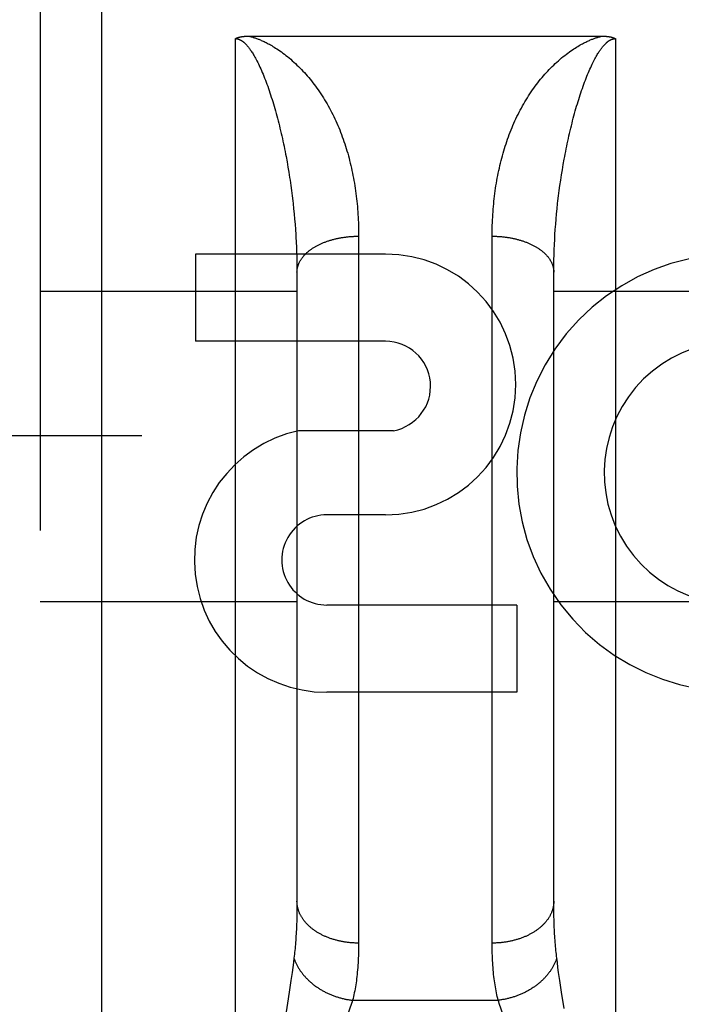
# Model space of a CAD drawing. Header units: inches. Extents: x 0 to 215, y 0 to 139.
# Tile 8 of 91: x 61.076 to 61.398, y 33.746 to 34.225. Entities that reach past the tile are written whole.
import ezdxf

# ---------------------------------------------------------------- set-up
doc = ezdxf.new("R2010")
doc.units = ezdxf.units.IN
doc.header["$LTSCALE"] = 11.835443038
doc.header["$MEASUREMENT"] = 0
doc.linetypes.add('HIDDEN', pattern=[0.2, 0.1, -0.1])
doc.layers.get('0').update_dxf_attribs({"linetype": 'CONTINUOUS'})
for name, color, linetype in [('02___PRT_ALL_AXES', 7, 'CONTINUOUS'), ('DEFAULT_2', 8, 'HIDDEN'), ('DIMENSIONS', 7, 'CONTINUOUS')]:
    doc.layers.add(name, color=color, linetype=linetype)
doc.styles.get("Standard").update_dxf_attribs({"font": 'arial.ttf'})
doc.dimstyles.new('DIMSTYLE_1', dxfattribs={"dimtxt": 0.9493670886, "dimasz": 1.2658227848, "dimexe": 0.09, "dimexo": 0.07, "dimgap": 0.0375, "dimtad": 0, "dimtih": 1, "dimtoh": 1, "dimzin": 4, "dimdsep": 46, "dimtxsty": 'Standard', "dimblk": '_FILLED', "dimblk1": '_FILLED', "dimblk2": '_FILLED', "dimcen": 0.09, "dimazin": 1, "dimtfac": 1, "dimtofl": 0, "dimtmove": 0, "dimatfit": 3, "dimldrblk": '_FILLED', "dimfxl": 1, "dimtolj": 1, "dimtzin": 4, "dimarcsym": 0})

# ---------------------------------------------------------------- blocks, each defined once
blk = doc.blocks.new('_FILLED')
at = {"color": 0, "linetype": 'ByBlock'}
blk.add_solid([(0, 0), (-1, 0.2), (-1, -0.2)], dxfattribs=at)
blk = doc.blocks.new('*D13')
at = {"layer": 'DIMENSIONS', "color": 2, "linetype": 'Continuous'}
for p, q in [((60.5856310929, 79.2461956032), (58.1560934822, 79.2461956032)), ((64.2106310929, 79.2461956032), (66.7422766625, 79.2461956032))]:
    blk.add_line(p, q, dxfattribs=at)
at = {"layer": 'DIMENSIONS', "color": 2, "linetype": 'Continuous', "xscale": 1.2658227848, "yscale": 1.2658227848, "zscale": 1.2658227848}
blk.add_blockref('_FILLED', (60.5856310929, 79.2461956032), dxfattribs=at)
at = {"layer": 'DIMENSIONS', "color": 2, "linetype": 'Continuous', "xscale": 1.2658227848, "yscale": 1.2658227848, "zscale": 1.2658227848, "rotation": 180}
blk.add_blockref('_FILLED', (64.2106310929, 79.2461956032), dxfattribs=at)
at = {"layer": 'DIMENSIONS', "color": 2, "linetype": 'Continuous', "insert": (57.6814099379, 79.7208791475), "char_height": 0.9493670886, "width": 2.5798785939, "attachment_point": 3, "line_spacing_factor": 0.9}
blk.add_mtext('3.63', dxfattribs=at)

msp = doc.modelspace()

# ---------------------------------------------------------------- linework, layer by layer
at = {"layer": '02___PRT_ALL_AXES', "color": 8, "linetype": 'HIDDEN'}
for p, q in [((61.2537004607, 34.1109962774), (61.1612760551, 34.1109962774)), ((61.1612760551, 34.1109962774), (61.1612760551, 34.06855826)), ((61.2537004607, 34.06855826), (61.1612760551, 34.06855826)), ((61.2576250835, 34.0250426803), (61.2113499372, 34.0250426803)), ((61.2537004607, 33.9840820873), (61.2251876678, 33.9840820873)), ((61.3175742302, 33.9402125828), (61.2251498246, 33.9402125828)), ((61.3175742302, 33.9402125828), (61.3175742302, 33.8977745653)), ((61.3175742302, 33.8977745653), (61.2251498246, 33.8977745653))]:
    msp.add_line(p, q, dxfattribs=at)
for centre, radius, start, end in [((61.2537004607, 34.04753918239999), 0.063457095, 270, 90), ((61.4240778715, 34.0045297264), 0.1065278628, 64.2636228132, 293.4027352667), ((61.2537004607, 34.0466234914), 0.0219347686, 280.3070025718, 90), ((61.4240778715, 34.0045297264), 0.0639146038, 54.8894786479, 293.4026089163), ((61.2250627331, 33.9621473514), 0.0643728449, 102.2994751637, 270.0775167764), ((61.2251498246, 33.9621473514), 0.0219347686, 89.9011497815, 270)]:
    msp.add_arc(centre, radius, start, end, dxfattribs=at)
at = {"layer": 'DEFAULT_2', "color": 8, "linetype": 'HIDDEN'}
for p, q in [((61.1156310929, 33.4049962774), (61.1156310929, 35.1899962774)), ((61.0856310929, 35.1599962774), (61.0856310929, 33.4350036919)), ((61.1870094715, 34.2169987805), (61.35903593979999, 34.2169996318)), ((61.1806310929, 33.4049962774), (61.1806310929, 34.2157896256)), ((61.3656310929, 34.2157896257), (61.3656310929, 33.4049962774)), ((61.2053273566, 34.1583598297), (61.2057942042, 34.1558246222)), ((61.2057942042, 34.1558246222), (61.206238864, 34.153286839)), ((61.206238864, 34.153286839), (61.2066614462, 34.1507477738)), ((61.3393976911, 34.1494781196), (61.33980927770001, 34.1520173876)), ((61.33980927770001, 34.1520173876), (61.3402428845, 34.1545559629)), ((61.2072541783, 34.1469392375), (61.2076220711, 34.1444017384)), ((61.3386401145, 34.1444017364), (61.3390080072, 34.1469392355)), ((61.3390080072, 34.1469392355), (61.3393976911, 34.1494781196)), ((61.2076220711, 34.1444017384), (61.2079682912, 34.1418664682)), ((61.2079682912, 34.1418664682), (61.2082929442, 34.1393342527)), ((61.3379692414, 34.1393342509), (61.3382938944, 34.1418664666)), ((61.3382938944, 34.1418664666), (61.3386401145, 34.1444017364)), ((61.2087397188, 34.1355431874), (61.2090109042, 34.133021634)), ((61.337666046, 34.1368057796), (61.3379692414, 34.1393342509)), ((61.2090109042, 34.133021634), (61.2092608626, 34.1305054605)), ((61.3370013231, 34.1305054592), (61.3372512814, 34.13302163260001)), ((61.2092608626, 34.1305054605), (61.2094896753, 34.1279952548)), ((61.2094896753, 34.1279952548), (61.2096974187, 34.1254915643)), ((61.336564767, 34.1254915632), (61.3367725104, 34.1279952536)), ((61.3367725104, 34.1279952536), (61.3370013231, 34.1305054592)), ((61.2096974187, 34.1254915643), (61.20988416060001, 34.1229949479)), ((61.3362122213, 34.1205059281), (61.3363780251, 34.1229949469)), ((61.3363780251, 34.1229949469), (61.336564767, 34.1254915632)), ((61.2101250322, 34.1192644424), (61.21025953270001, 34.116787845)), ((61.21025953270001, 34.116787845), (61.2103732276, 34.114320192)), ((61.2406259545, 34.1209751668), (61.2406310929, 33.7757587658)), ((61.3056354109, 33.7744935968), (61.3056310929, 34.1196472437)), ((61.3359432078, 34.1155528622), (61.3360672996, 34.118025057)), ((61.3360672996, 34.118025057), (61.3362122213, 34.1205059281)), ((61.2103732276, 34.114320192), (61.2104661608, 34.1118620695)), ((61.2104661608, 34.1118620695), (61.2105383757, 34.1094140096)), ((61.3357573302, 34.1106367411), (61.3358398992, 34.1130899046)), ((61.3358398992, 34.1130899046), (61.3359432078, 34.1155528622)), ((61.2105383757, 34.1094140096), (61.2105899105, 34.1069766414)), ((61.2105899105, 34.1069766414), (61.21062080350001, 34.1045505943)), ((61.335654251, 34.1057621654), (61.33569546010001, 34.1081939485)), ((61.33569546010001, 34.1081939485), (61.3357573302, 34.1106367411)), ((61.21062080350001, 34.1045505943), (61.2106310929, 34.1021364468)), ((61.2106310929, 34.1021364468), (61.2106289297, 33.794919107)), ((61.3356310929, 33.7961388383), (61.33563366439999, 34.1033419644)), ((61.33563366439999, 34.1033419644), (61.335654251, 34.1057621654)), ((61.0856310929, 34.0929962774), (61.2106310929, 34.0929962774)), ((61.3356310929, 34.0929962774), (61.4606310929, 34.0929962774)), ((63.5021310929, 34.0224922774), (36.8981310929, 34.0224922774)), ((61.0856310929, 33.9419962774), (61.2106310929, 33.9419962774)), ((61.3356310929, 33.9419962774), (61.4606310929, 33.9419962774)), ((61.3356397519, 33.7937118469), (61.3356310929, 33.7961388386)), ((61.21061159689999, 33.7925170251), (61.2105768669, 33.79016435)), ((61.2106289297, 33.794919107), (61.21061159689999, 33.7925170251)), ((61.33566577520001, 33.7913345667), (61.3356397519, 33.7937118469)), ((61.3357092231, 33.7890064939), (61.33566577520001, 33.7913345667)), ((61.335770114, 33.7867281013), (61.3357092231, 33.7890064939)), ((61.3358484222, 33.7844998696), (61.335770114, 33.7867281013)), ((61.2091757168, 33.7684978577), (61.2088974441, 33.7662846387)), ((61.3373647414, 33.7662846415), (61.3370864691, 33.7684978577)), ((61.20859063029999, 33.7639578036), (61.20825411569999, 33.7615066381)), ((61.2088974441, 33.7662846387), (61.20859063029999, 33.7639578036)), ((61.3376715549, 33.7639578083), (61.3373647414, 33.7662846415)), ((61.3380080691, 33.7615066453), (61.3376715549, 33.7639578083)), ((61.2076928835, 33.7575817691), (61.2068419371, 33.75185985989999)), ((61.20825411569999, 33.7615066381), (61.2076928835, 33.7575817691)), ((61.33856930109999, 33.7575817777), (61.3380080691, 33.7615066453)), ((61.33942024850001, 33.7518598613), (61.33856930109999, 33.7575817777)), ((61.2068419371, 33.75185985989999), (61.2049146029, 33.739074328)), ((61.23772034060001, 33.7479380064), (61.3085418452, 33.7479380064)), ((61.340610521, 33.7440050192), (61.33942024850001, 33.7518598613))]:
    msp.add_line(p, q, dxfattribs=at)
for points in [[(61.1806310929, 34.2157896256), (61.18071612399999, 34.2158348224), (61.1808033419, 34.2158793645), (61.180892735, 34.2159232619), (61.1809843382, 34.2159664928), (61.1810781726, 34.2160090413), (61.1811742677, 34.2160508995), (61.1812726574, 34.2160920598), (61.1813733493, 34.2161325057), (61.1814763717, 34.2161722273), (61.181581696, 34.2162111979), (61.1816893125, 34.2162493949), (61.1817991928, 34.2162867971), (61.1819112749, 34.2163233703), (61.18202565, 34.2163591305), (61.1821423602, 34.2163940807), (61.18226149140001, 34.2164282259), (61.18238311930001, 34.2164615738), (61.18250731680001, 34.2164941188), (61.1826341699, 34.2165258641), (61.182763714, 34.216556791), (61.18289599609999, 34.2165868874), (61.1830310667, 34.216616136), (61.183168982, 34.2166445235), (61.1833097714, 34.2166720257), (61.1834534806, 34.2166986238), (61.1836001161, 34.2167242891), (61.18374967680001, 34.2167489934), (61.1839022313, 34.2167727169), (61.1840578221, 34.2167954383), (61.1842165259, 34.2168171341), (61.18437842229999, 34.2168377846), (61.18454354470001, 34.21685735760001), (61.18471193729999, 34.2168758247), (61.1848836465, 34.2168931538), (61.185058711, 34.216909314), (61.1852371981, 34.2169242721), (61.1854191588, 34.2169379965), (61.1856046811, 34.2169504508), (61.18579385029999, 34.2169616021), (61.1859867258, 34.2169714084), (61.1861833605, 34.2169798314), (61.1863838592, 34.2169868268), (61.1865883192, 34.2169923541), (61.1867968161, 34.2169963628), (61.1870094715, 34.2169987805)], [(61.1872262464, 34.2169996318), (61.1874724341, 34.216939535), (61.1877250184, 34.2168755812), (61.18798397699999, 34.2168078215), (61.1882493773, 34.2167360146), (61.1885210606, 34.2166600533), (61.1887996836, 34.2165795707), (61.1890857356, 34.216494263), (61.1893795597, 34.2164038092), (61.1896814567, 34.2163079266), (61.189992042, 34.2162061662), (61.1903117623, 34.2160981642), (61.1906414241, 34.2159833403), (61.1909818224, 34.2158611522), (61.1913334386, 34.215731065), (61.1916970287, 34.2155924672), (61.1920725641, 34.2154449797), (61.1924600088, 34.2152882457), (61.1928601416, 34.2151215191), (61.1932731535, 34.21494433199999), (61.1937007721, 34.2147553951), (61.194144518, 34.2145535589), (61.1946052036, 34.2143377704), (61.19508459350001, 34.2141065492), (61.1955813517, 34.2138598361), (61.1960940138, 34.2135976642), (61.19662472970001, 34.213318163), (61.1971750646, 34.2130197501), (61.1977453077, 34.2127013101), (61.1983365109, 34.2123613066), (61.1989479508, 34.211999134), (61.1995794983, 34.21161379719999), (61.2002304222, 34.2112047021), (61.2009001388, 34.2107710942), (61.2015880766, 34.2103122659), (61.2022942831, 34.2098269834), (61.2030163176, 34.2093158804), (61.203752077, 34.2087792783), (61.204500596, 34.2082169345), (61.205261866, 34.2076276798), (61.20603091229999, 34.2070146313), (61.20680364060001, 34.2063800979), (61.2075774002, 34.2057259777), (61.2083486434, 34.2050547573), (61.20911596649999, 34.2043676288), (61.20987645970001, 34.2036671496), (61.2106310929, 34.202952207)], [(61.3356310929, 34.202952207), (61.3363857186, 34.2036671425), (61.3371462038, 34.2043676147), (61.3379135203, 34.2050547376), (61.3386847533, 34.2057259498), (61.3394584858, 34.2063800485), (61.3402311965, 34.2070145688), (61.3410002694, 34.2076276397), (61.3417615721, 34.2082169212), (61.34251009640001, 34.2087792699), (61.3432458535, 34.209315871), (61.3439678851, 34.2098269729), (61.3446740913, 34.2103122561), (61.3453620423, 34.2107710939), (61.34603177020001, 34.2112047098), (61.3466826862, 34.2116138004), (61.34731422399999, 34.2119991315), (61.3479256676, 34.2123613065), (61.34851687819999, 34.2127013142), (61.349087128, 34.2130197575), (61.34963746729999, 34.2133181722), (61.35016818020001, 34.2135976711), (61.3506808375, 34.2138598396), (61.3511775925, 34.2141065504), (61.351656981, 34.2143377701), (61.3521176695, 34.2145535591), (61.352561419, 34.2147553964), (61.35298903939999, 34.2149443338), (61.3534020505, 34.2151215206), (61.3538021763, 34.21528824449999), (61.3541896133, 34.2154449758), (61.3545651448, 34.2155924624), (61.3549287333, 34.2157310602), (61.3552803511, 34.2158611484), (61.3556207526, 34.2159833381), (61.3559504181, 34.2160981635), (61.3562701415, 34.2162061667), (61.35658072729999, 34.2163079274), (61.35688262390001, 34.2164038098), (61.357176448, 34.2164942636), (61.35746250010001, 34.2165795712), (61.357741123, 34.2166600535), (61.3580128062, 34.2167360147), (61.3582782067, 34.2168078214), (61.3585371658, 34.2168755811), (61.358789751, 34.2169395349), (61.35903593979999, 34.2169996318)], [(61.3590359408, 34.2169996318), (61.3592521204, 34.2169987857), (61.3594642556, 34.2169963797), (61.3596723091, 34.2169923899), (61.3598763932, 34.2169868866), (61.3600765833, 34.2169799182), (61.360272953, 34.2169715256), (61.36046557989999, 34.2169617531), (61.36065452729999, 34.2169506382), (61.3608398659, 34.2169382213), (61.3610216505, 34.2169245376), (61.3611999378, 34.2169096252), (61.3613747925, 34.2168935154), (61.3615462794, 34.2168762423), (61.3617144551, 34.2168578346), (61.3618793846, 34.2168383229), (61.36204110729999, 34.2168177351), (61.3621996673, 34.2167961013), (61.3623551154, 34.2167734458), (61.3625074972, 34.2167497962), (61.3626568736, 34.216725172), (61.3628033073, 34.216699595), (61.3629468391, 34.216673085), (61.3630875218, 34.2166456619), (61.36322538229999, 34.2166173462), (61.3633604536, 34.2165881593), (61.363492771, 34.2165581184), (61.3636223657, 34.2165272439), (61.3637492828, 34.2164955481), (61.3638735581, 34.2164630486), (61.36399525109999, 34.21642975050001), (61.3641144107, 34.2163956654), (61.3642311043, 34.2163607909), (61.3643453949, 34.2163251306), (61.3644573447, 34.21628867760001), (61.364567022, 34.2162514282), (61.3646744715, 34.2162133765), (61.3647797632, 34.2161745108), (61.3648828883, 34.2161348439), (61.3649838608, 34.2160943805), (61.3650826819, 34.2160531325), (61.3651793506, 34.2160111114), (61.3652738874, 34.2159683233), (61.3653663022, 34.215924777), (61.3654566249, 34.2158804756), (61.3655448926, 34.2158354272), (61.3656310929, 34.2157896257)], [(61.1806310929, 34.2157896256), (61.1806849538, 34.2157893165), (61.1807389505, 34.2157883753), (61.1807930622, 34.2157868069), (61.1808473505, 34.2157845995), (61.18090184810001, 34.2157817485), (61.1809566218, 34.2157782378), (61.1810117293, 34.2157740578), (61.18106722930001, 34.2157691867), (61.181123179, 34.2157636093), (61.18117964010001, 34.2157572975), (61.181236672, 34.2157502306), (61.1812943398, 34.2157423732), (61.1813527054, 34.2157336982), (61.1814118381, 34.2157241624), (61.1814718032, 34.2157137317), (61.1815326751, 34.2157023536), (61.1815945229, 34.2156899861), (61.1816574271, 34.215676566), (61.181721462, 34.2156620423), (61.1817867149, 34.2156463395), (61.1818532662, 34.2156293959), (61.1819212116, 34.2156111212), (61.1819906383, 34.2155914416), (61.18206165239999, 34.2155702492), (61.1821343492, 34.2155474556), (61.1822088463, 34.2155229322), (61.1822852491, 34.215496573), (61.182363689, 34.2154682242), (61.1824442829, 34.2154377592), (61.182527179, 34.2154049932), (61.1826125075, 34.2153697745), (61.1827004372, 34.2153318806), (61.1827911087, 34.2152911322), (61.1828847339, 34.2152472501), (61.1829815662, 34.2151999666), (61.1830816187, 34.2151490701), (61.1831851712, 34.2150942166), (61.1832916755, 34.215035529), (61.183400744, 34.2149730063), (61.1835121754, 34.2149066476), (61.1836255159, 34.2148365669), (61.1837411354, 34.2147623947), (61.1838592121, 34.2146838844), (61.1839798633, 34.2146007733), (61.18410321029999, 34.2145128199), (61.18422941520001, 34.2144196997), (61.1843586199, 34.2143211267), (61.1844910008, 34.2142167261), (61.1846267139, 34.2141061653), (61.1847659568, 34.2139890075), (61.184908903, 34.2138648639), (61.1850557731, 34.213733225), (61.1852067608, 34.2135936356), (61.1853621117, 34.2134455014), (61.18552204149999, 34.2132882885), (61.1856868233, 34.2131213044), (61.185856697, 34.2129439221), (61.18603196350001, 34.2127553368), (61.1862128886, 34.212554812), (61.18639980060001, 34.2123414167), (61.1865929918, 34.2121142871), (61.1867928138, 34.211872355), (61.186999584, 34.2116146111), (61.18721366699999, 34.2113398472), (61.1874354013, 34.2110468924), (61.1876651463, 34.2107344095), (61.1879032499, 34.2104010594), (61.18815004, 34.2100454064), (61.1884058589, 34.2096659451), (61.1886709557, 34.2092612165), (61.1889456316, 34.2088295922), (61.1892300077, 34.208369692), (61.1895243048, 34.2078798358), (61.1898284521, 34.2073588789), (61.1901425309, 34.2068052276), (61.1904662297, 34.2062181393), (61.1907994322, 34.2055962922), (61.1911415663, 34.2049394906), (61.1914922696, 34.2042469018), (61.1918507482, 34.2035189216), (61.1922164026, 34.2027553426), (61.1925882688, 34.2019571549), (61.1929657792, 34.2011243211), (61.1933471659, 34.2002599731), (61.1937312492, 34.1993659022), (61.1941158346, 34.1984469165), (61.1944984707, 34.197508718), (61.1948790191, 34.1965518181), (61.19525648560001, 34.19557931), (61.1956310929, 34.1945898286)], [(61.3506310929, 34.1945898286), (61.3510029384, 34.1955720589), (61.3513756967, 34.1965327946), (61.3517494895, 34.1974733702), (61.35212346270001, 34.1983914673), (61.3524974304, 34.1992867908), (61.3528694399, 34.2001551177), (61.3532377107, 34.2009928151), (61.3536013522, 34.2017988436), (61.353959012, 34.2025710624), (61.3543102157, 34.2033096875), (61.35465418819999, 34.2040141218), (61.3549904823, 34.2046847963), (61.35531845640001, 34.2053215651), (61.3556379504, 34.2059255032), (61.35594866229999, 34.2064972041), (61.3562504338, 34.2070377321), (61.3565430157, 34.2075478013), (61.3568264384, 34.20802876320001), (61.3571005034, 34.2084814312), (61.35736571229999, 34.2089077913), (61.3576224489, 34.2093095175), (61.3578709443, 34.20968795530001), (61.3581115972, 34.2100446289), (61.3583443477, 34.2103803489), (61.3585691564, 34.2106959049), (61.3587863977, 34.2109926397), (61.35899624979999, 34.2112715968), (61.35919930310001, 34.2115342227), (61.3593961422, 34.2117819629), (61.3595870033, 34.2120156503), (61.3597723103, 34.2122363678), (61.35995211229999, 34.2124446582), (61.3601265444, 34.212641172), (61.3602957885, 34.2128265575), (61.3604599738, 34.2130014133), (61.3606194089, 34.2131664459), (61.3607743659, 34.2133223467), (61.3609250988, 34.213469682), (61.3610718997, 34.2136090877), (61.3612149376, 34.2137409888), (61.36135442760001, 34.2138658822), (61.3614905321, 34.2139841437), (61.3616234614, 34.2140962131), (61.361753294, 34.2142023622), (61.36188013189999, 34.2143029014), (61.3620041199, 34.2143981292), (61.3621253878, 34.2144883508), (61.3622440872, 34.2145738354), (61.3623604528, 34.2146549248), (61.3624743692, 34.2147316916), (61.3625858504, 34.2148042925), (61.3626947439, 34.2148727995), (61.3628008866, 34.2149372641), (61.36290432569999, 34.2149978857), (61.3630050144, 34.2150548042), (61.3631030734, 34.2151082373), (61.3631985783, 34.2151583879), (61.3632916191, 34.2152054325), (61.36338229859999, 34.2152495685), (61.3634706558, 34.2152909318), (61.3635567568, 34.2153296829), (61.363640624, 34.2153659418), (61.3637222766, 34.2153998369), (61.3638017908, 34.2154314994), (61.36387920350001, 34.2154610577), (61.3639546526, 34.215488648), (61.3640282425, 34.2155144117), (61.36410011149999, 34.2155384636), (61.3641704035, 34.2155609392), (61.3642392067, 34.2155819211), (61.3643066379, 34.2156015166), (61.3643727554, 34.21561979), (61.3644376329, 34.2156368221), (61.3645013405, 34.2156526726), (61.3645639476, 34.2156674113), (61.3646255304, 34.2156810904), (61.36468616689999, 34.2156937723), (61.3647459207, 34.2157054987), (61.3648048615, 34.2157163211), (61.36486304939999, 34.2157262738), (61.364920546, 34.2157353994), (61.3649774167, 34.2157437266), (61.3650337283, 34.2157512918), (61.3650895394, 34.2157581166), (61.3651449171, 34.2157642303), (61.365199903, 34.2157696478), (61.3652545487, 34.2157743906), (61.36530889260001, 34.2157784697), (61.36536297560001, 34.2157819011), (61.36541684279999, 34.2157846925), (61.3654705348, 34.2157868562), (61.3655241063, 34.2157883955), (61.3655776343, 34.2157893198), (61.3656310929, 34.2157896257)], [(61.2106310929, 34.202952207), (61.2113657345, 34.2022369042), (61.2120941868, 34.201508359), (61.2128164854, 34.2007663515), (61.21353252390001, 34.2000109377), (61.2142422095, 34.1992421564), (61.2149455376, 34.198459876), (61.2156424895, 34.197664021), (61.21633301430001, 34.1968544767), (61.2170170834, 34.1960311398), (61.2176946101, 34.1951939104), (61.2183655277, 34.194342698), (61.2190297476, 34.1934773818), (61.21968718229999, 34.1925978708), (61.220337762, 34.1917039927), (61.2209814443, 34.19079556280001), (61.22161805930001, 34.189872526), (61.2222475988, 34.1889346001), (61.2228695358, 34.187982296), (61.2234837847, 34.1870153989), (61.2240890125, 34.1860359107), (61.2246839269, 34.1850457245), (61.2252683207, 34.1840453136), (61.2258415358, 34.1830358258), (61.22640363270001, 34.1820173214), (61.2269544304, 34.1809902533), (61.22749399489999, 34.1799546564), (61.2280223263, 34.1789106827), (61.2285394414, 34.1778584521), (61.2290453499, 34.1767981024), (61.2295400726, 34.1757297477), (61.2300236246, 34.174653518), (61.2304960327, 34.1735695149), (61.2309573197, 34.1724778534), (61.2314075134, 34.1713786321), (61.2318466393, 34.1702719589), (61.2322747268, 34.1691579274), (61.2326918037, 34.1680366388), (61.2330978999, 34.1669081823), (61.2334930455, 34.1657726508), (61.2338772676, 34.1646301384), (61.2342505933, 34.1634807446), (61.234613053, 34.1623245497), (61.234964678, 34.1611616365), (61.23530549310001, 34.1599920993), (61.2356355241, 34.1588160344), (61.235954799, 34.1576335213), (61.2362633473, 34.1564446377), (61.23656118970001, 34.1552494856), (61.2368483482, 34.1540481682), (61.2371248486, 34.1528407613), (61.2373907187, 34.1516273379), (61.2376459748, 34.1504080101), (61.2378906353, 34.1491828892), (61.23812472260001, 34.1479520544), (61.2383482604, 34.1467155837), (61.238561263, 34.1454735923), (61.2387637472, 34.1442261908), (61.2389557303, 34.1429734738), (61.2391372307, 34.1417155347), (61.2393082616, 34.1404524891), (61.2394688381, 34.1391844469), (61.2396189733, 34.1379115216), (61.2397586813, 34.1366338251), (61.239887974, 34.13535147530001), (61.2400068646, 34.134064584), (61.2401153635, 34.1327732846), (61.2402134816, 34.1314777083), (61.2403012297, 34.1301779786), (61.2403786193, 34.1288742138), (61.2404456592, 34.1275665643), (61.2405023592, 34.1262551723), (61.2405487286, 34.1249401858), (61.2405847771, 34.1236217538), (61.2406105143, 34.1223000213), (61.2406259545, 34.1209751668)], [(61.3056310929, 34.1196472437), (61.3056362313, 34.120975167), (61.30565167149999, 34.1223000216), (61.3056774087, 34.123621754), (61.3057134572, 34.1249401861), (61.3057598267, 34.1262551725), (61.3058165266, 34.1275665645), (61.3058835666, 34.128874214), (61.30596095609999, 34.1301779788), (61.3060487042, 34.1314777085), (61.30614682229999, 34.1327732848), (61.3062553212, 34.1340645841), (61.30637421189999, 34.1353514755), (61.3065035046, 34.1366338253), (61.3066432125, 34.1379115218), (61.3067933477, 34.1391844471), (61.3069539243, 34.1404524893), (61.3071249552, 34.141715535), (61.30730645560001, 34.1429734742), (61.3074984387, 34.1442261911), (61.3077009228, 34.1454735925), (61.3079139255, 34.146715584), (61.3081374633, 34.1479520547), (61.3083715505, 34.1491828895), (61.308616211, 34.1504080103), (61.3088714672, 34.151627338), (61.30913733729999, 34.1528407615), (61.30941383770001, 34.1540481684), (61.3097009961, 34.1552494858), (61.30999883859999, 34.1564446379), (61.31030738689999, 34.1576335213), (61.3106266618, 34.1588160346), (61.3109566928, 34.15999209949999), (61.3112975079, 34.1611616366), (61.3116491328, 34.1623245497), (61.3120115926, 34.1634807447), (61.3123849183, 34.1646301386), (61.3127691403, 34.1657726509), (61.3131642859, 34.1669081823), (61.3135703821, 34.1680366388), (61.3139874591, 34.1691579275), (61.31441554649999, 34.170271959), (61.3148546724, 34.171378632), (61.3153048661, 34.1724778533), (61.31576615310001, 34.1735695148), (61.3162385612, 34.1746535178), (61.31672211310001, 34.1757297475), (61.3172168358, 34.1767981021), (61.3177227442, 34.1778584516), (61.3182398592, 34.1789106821), (61.3187681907, 34.1799546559), (61.3193077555, 34.1809902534), (61.319858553, 34.1820173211), (61.3204206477, 34.1830358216), (61.3209938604, 34.1840453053), (61.3215782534, 34.1850457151), (61.32217316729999, 34.1860359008), (61.3227783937, 34.187015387), (61.32339264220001, 34.1879822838), (61.3240145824, 34.188934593), (61.3246441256, 34.1898725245), (61.3252807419, 34.1907955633), (61.32592442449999, 34.1917039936), (61.3265750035, 34.1925978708), (61.3272324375, 34.1934773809), (61.3278966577, 34.1943426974), (61.3285675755, 34.1951939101), (61.32924510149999, 34.1960311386), (61.3299291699, 34.1968544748), (61.33061969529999, 34.1976640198), (61.3313166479, 34.1984598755), (61.3320199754, 34.1992421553), (61.3327296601, 34.2000109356), (61.33344569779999, 34.2007663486), (61.33416799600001, 34.2015083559), (61.3348964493, 34.2022369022), (61.3356310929, 34.202952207)], [(61.1956310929, 34.1945898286), (61.1959983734, 34.1935965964), (61.1963626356, 34.1925890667), (61.1967237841, 34.1915668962), (61.19708180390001, 34.190530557), (61.19743664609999, 34.1894804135), (61.1977883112, 34.1884165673), (61.19813678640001, 34.1873392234), (61.1984820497, 34.1862485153), (61.19882408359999, 34.1851446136), (61.1991628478, 34.1840276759), (61.1994983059, 34.1828978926), (61.1998304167, 34.1817553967), (61.2001591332, 34.1806003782), (61.200484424, 34.1794329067), (61.20080626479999, 34.1782530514), (61.2011245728, 34.1770610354), (61.201439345, 34.1758568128), (61.2017503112, 34.1746413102), (61.2020574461, 34.1734145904), (61.2023600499, 34.1721793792), (61.20265751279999, 34.1709383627), (61.2029497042, 34.1696922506), (61.20323631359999, 34.1684426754), (61.2035173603, 34.1671898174), (61.2037927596, 34.1659343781), (61.20406254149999, 34.1646765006), (61.2043267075, 34.163416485), (61.2045852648, 34.1621545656), (61.2048382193, 34.16089100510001), (61.2050855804, 34.1596260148), (61.2053273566, 34.1583598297)], [(61.3402428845, 34.1545559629), (61.3406986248, 34.1570926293), (61.3409348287, 34.1583598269), (61.3411766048, 34.1596260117), (61.3414239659, 34.1608910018), (61.3416769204, 34.1621545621), (61.3419354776, 34.1634164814), (61.3421996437, 34.1646764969), (61.3424694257, 34.1659343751), (61.34274482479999, 34.1671898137), (61.3430258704, 34.1684426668), (61.3433124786, 34.1696922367), (61.3436046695, 34.1709383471), (61.343902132, 34.1721793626), (61.344204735, 34.1734145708), (61.3445118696, 34.1746412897), (61.34482283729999, 34.1758567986), (61.3451376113, 34.1770610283), (61.3454559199, 34.17825304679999), (61.3457777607, 34.1794329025), (61.3461030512, 34.1806003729), (61.3464317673, 34.18175539), (61.346763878, 34.1828978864), (61.3470993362, 34.1840276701), (61.3474380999, 34.1851446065), (61.3477801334, 34.1862485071), (61.3481253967, 34.1873392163), (61.3484738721, 34.1884165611), (61.3488255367, 34.1894804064), (61.3491803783, 34.1905305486), (61.3495383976, 34.1915668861), (61.3498995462, 34.1925890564), (61.3502638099, 34.1935965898), (61.3506310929, 34.1945898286)], [(61.2066614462, 34.1507477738), (61.20706206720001, 34.1482085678), (61.2072541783, 34.1469392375)], [(61.2082929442, 34.1393342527), (61.2085961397, 34.1368057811), (61.2087397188, 34.1355431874)], [(61.3372512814, 34.13302163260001), (61.3375224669, 34.1355431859), (61.337666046, 34.1368057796)], [(61.20988416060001, 34.1229949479), (61.2100499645, 34.1205059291), (61.2101250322, 34.1192644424)], [(61.2106310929, 34.1021364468), (61.2106340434, 34.1023820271), (61.2106428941, 34.1026275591), (61.21065764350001, 34.1028729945), (61.21067828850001, 34.103118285), (61.2107048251, 34.1033633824), (61.2107372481, 34.1036082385), (61.2107755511, 34.103852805), (61.2108197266, 34.104097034), (61.2108697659, 34.1043408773), (61.2109256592, 34.104584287), (61.2109873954, 34.10482721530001), (61.2110549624, 34.1050696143), (61.2111283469, 34.1053114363), (61.2112075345, 34.1055526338), (61.2112925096, 34.1057931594), (61.2113832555, 34.1060329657), (61.2114797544, 34.1062720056), (61.21158198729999, 34.106510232), (61.2116899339, 34.1067475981), (61.2118035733, 34.10698405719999), (61.2119228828, 34.1072195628), (61.2120478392, 34.1074540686), (61.2121784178, 34.1076875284), (61.212314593, 34.1079198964), (61.2124563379, 34.1081511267), (61.2126036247, 34.108381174), (61.2127564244, 34.108609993), (61.21291470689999, 34.1088375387), (61.2130784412, 34.1090637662), (61.213247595, 34.1092886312), (61.213422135, 34.1095120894), (61.2136020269, 34.1097340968), (61.2137872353, 34.1099546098), (61.2139777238, 34.110173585), (61.214173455, 34.1103909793), (61.21437439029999, 34.11060675), (61.2145804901, 34.1108208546), (61.2147917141, 34.111033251), (61.2150080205, 34.11124389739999), (61.2152293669, 34.1114527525), (61.2154557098, 34.111659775), (61.2156870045, 34.1118649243), (61.21592320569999, 34.1120681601), (61.2161642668, 34.1122694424), (61.2164101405, 34.1124687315), (61.2166607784, 34.1126659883), (61.2169161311, 34.112861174), (61.2171761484, 34.1130542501), (61.21744077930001, 34.1132451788), (61.2177099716, 34.1134339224), (61.2179836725, 34.1136204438), (61.218261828, 34.1138047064), (61.2185443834, 34.1139866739), (61.2188312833, 34.1141663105), (61.21912247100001, 34.1143435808), (61.2194178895, 34.1145184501), (61.2197174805, 34.1146908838), (61.2200211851, 34.1148608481), (61.2203289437, 34.1150283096), (61.2206406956, 34.1151932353), (61.2209563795, 34.1153555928), (61.2212759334, 34.1155153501), (61.22159929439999, 34.1156724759), (61.2219263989, 34.1158269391), (61.2222571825, 34.1159787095), (61.2225915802, 34.1161277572), (61.2229295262, 34.1162740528), (61.22327095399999, 34.1164175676), (61.2236157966, 34.1165582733), (61.2239639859, 34.1166961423), (61.2243154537, 34.1168311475), (61.2246701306, 34.1169632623), (61.225027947, 34.1170924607), (61.2253888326, 34.1172187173), (61.2257527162, 34.1173420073), (61.2261195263, 34.1174623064), (61.2264891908, 34.117579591), (61.226861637, 34.1176938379), (61.2272367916, 34.1178050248), (61.2276145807, 34.1179131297), (61.2279949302, 34.1180181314), (61.2283777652, 34.1181200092), (61.2287630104, 34.1182187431), (61.22915058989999, 34.1183143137), (61.2295404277, 34.1184067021), (61.22993244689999, 34.1184958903), (61.23032657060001, 34.1185818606), (61.23072272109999, 34.1186645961), (61.2311208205, 34.1187440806), (61.2315207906, 34.1188202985), (61.2319225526, 34.1188932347), (61.2323260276, 34.1189628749), (61.2327311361, 34.1190292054), (61.2331377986, 34.1190922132), (61.2335459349, 34.1191518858), (61.2339554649, 34.1192082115), (61.2343663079, 34.1192611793), (61.2347783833, 34.1193107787), (61.2351916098, 34.119357), (61.2356059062, 34.119399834), (61.23602119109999, 34.1194392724), (61.2364373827, 34.11947530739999), (61.2368543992, 34.1195079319), (61.2372721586, 34.1195371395), (61.2376905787, 34.11956292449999), (61.2381095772, 34.1195852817), (61.2385290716, 34.1196042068), (61.23894897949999, 34.119619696), (61.2393692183, 34.1196317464), (61.2397897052, 34.1196403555), (61.24021035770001, 34.1196455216), (61.2406310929, 34.1196472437)], [(61.3056310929, 34.1196472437), (61.3060518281, 34.1196455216), (61.30647248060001, 34.1196403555), (61.3068929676, 34.1196317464), (61.3073132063, 34.119619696), (61.3077331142, 34.1196042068), (61.3081526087, 34.1195852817), (61.3085716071, 34.11956292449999), (61.3089900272, 34.1195371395), (61.3094077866, 34.1195079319), (61.30982480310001, 34.11947530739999), (61.3102409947, 34.1194392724), (61.3106562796, 34.119399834), (61.31107057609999, 34.119357), (61.3114838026, 34.1193107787), (61.3118958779, 34.1192611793), (61.3123067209, 34.1192082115), (61.3127162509, 34.1191518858), (61.31312438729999, 34.1190922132), (61.3135310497, 34.1190292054), (61.3139361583, 34.1189628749), (61.3143396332, 34.1188932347), (61.3147413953, 34.1188202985), (61.3151413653, 34.1187440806), (61.3155394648, 34.1186645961), (61.3159356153, 34.1185818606), (61.3163297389, 34.1184958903), (61.3167217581, 34.1184067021), (61.3171115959, 34.1183143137), (61.3174991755, 34.1182187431), (61.3178844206, 34.1181200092), (61.31826725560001, 34.1180181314), (61.3186476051, 34.1179131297), (61.31902539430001, 34.1178050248), (61.3194005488, 34.1176938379), (61.319772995, 34.117579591), (61.3201426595, 34.1174623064), (61.3205094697, 34.1173420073), (61.3208733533, 34.1172187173), (61.3212342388, 34.1170924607), (61.32159205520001, 34.1169632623), (61.3219467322, 34.1168311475), (61.3222981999, 34.1166961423), (61.3226463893, 34.1165582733), (61.3229912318, 34.1164175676), (61.3233326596, 34.1162740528), (61.32367060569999, 34.1161277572), (61.3240050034, 34.1159787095), (61.324335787, 34.1158269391), (61.3246628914, 34.1156724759), (61.3249862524, 34.1155153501), (61.3253058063, 34.1153555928), (61.32562149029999, 34.1151932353), (61.3259332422, 34.1150283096), (61.32624100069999, 34.1148608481), (61.32654470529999, 34.1146908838), (61.3268442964, 34.1145184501), (61.3271397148, 34.1143435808), (61.3274309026, 34.1141663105), (61.3277178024, 34.1139866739), (61.3280003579, 34.1138047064), (61.3282785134, 34.1136204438), (61.3285522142, 34.1134339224), (61.3288214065, 34.1132451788), (61.3290860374, 34.1130542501), (61.3293460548, 34.112861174), (61.3296014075, 34.1126659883), (61.32985204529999, 34.1124687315), (61.330097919, 34.1122694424), (61.3303389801, 34.1120681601), (61.3305751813, 34.1118649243), (61.33080647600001, 34.111659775), (61.33103281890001, 34.1114527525), (61.3312541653, 34.11124389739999), (61.3314704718, 34.111033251), (61.3316816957, 34.1108208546), (61.3318877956, 34.11060675), (61.3320887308, 34.1103909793), (61.332284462, 34.110173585), (61.3324749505, 34.1099546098), (61.332660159, 34.1097340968), (61.3328400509, 34.1095120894), (61.3330145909, 34.1092886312), (61.3331837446, 34.1090637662), (61.3333474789, 34.1088375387), (61.3335057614, 34.108609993), (61.33365856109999, 34.108381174), (61.3338058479, 34.1081511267), (61.33394759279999, 34.1079198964), (61.334083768, 34.1076875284), (61.3342143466, 34.1074540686), (61.334339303, 34.1072195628), (61.3344586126, 34.10698405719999), (61.3345722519, 34.1067475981), (61.3346801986, 34.106510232), (61.3347824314, 34.1062720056), (61.3348789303, 34.1060329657), (61.3349696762, 34.1057931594), (61.3350546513, 34.1055526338), (61.33513383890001, 34.1053114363), (61.33520722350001, 34.1050696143), (61.3352747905, 34.10482721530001), (61.3353365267, 34.104584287), (61.3353924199, 34.1043408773), (61.3354424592, 34.104097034), (61.3354866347, 34.103852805), (61.33552493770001, 34.1036082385), (61.33555736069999, 34.1033633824), (61.3355838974, 34.103118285), (61.3356045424, 34.1028729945), (61.3356192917, 34.1026275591), (61.3356281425, 34.1023820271), (61.3356310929, 34.1021364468)], [(61.2406310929, 33.7757587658), (61.24021035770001, 33.7757607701), (61.2397897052, 33.7757667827), (61.2393692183, 33.7757768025), (61.23894897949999, 33.77579082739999), (61.2385290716, 33.7758088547), (61.2381095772, 33.7758308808), (61.2376905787, 33.7758569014), (61.2372721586, 33.7758869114), (61.2368543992, 33.7759209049), (61.2364373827, 33.7759588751), (61.23602119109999, 33.7760008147), (61.2356059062, 33.7760467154), (61.2351916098, 33.7760965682), (61.2347783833, 33.7761503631), (61.2343663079, 33.7762080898), (61.2339554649, 33.7762697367), (61.2335459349, 33.7763352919), (61.2331377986, 33.7764047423), (61.2327311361, 33.7764780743), (61.2323260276, 33.7765552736), (61.2319225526, 33.7766363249), (61.2315207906, 33.77672121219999), (61.2311208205, 33.7768099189), (61.23072272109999, 33.7769024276), (61.23032657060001, 33.77699872), (61.22993244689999, 33.7770987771), (61.2295404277, 33.7772025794), (61.22915058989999, 33.7773101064), (61.2287630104, 33.777421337), (61.2283777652, 33.7775362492), (61.2279949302, 33.7776548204), (61.2276145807, 33.7777770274), (61.2272367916, 33.7779028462), (61.226861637, 33.7780322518), (61.2264891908, 33.778165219), (61.2261195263, 33.7783017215), (61.2257527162, 33.7784417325), (61.2253888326, 33.7785852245), (61.225027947, 33.7787321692), (61.2246701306, 33.7788825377), (61.2243154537, 33.7790363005), (61.2239639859, 33.7791934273), (61.2236157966, 33.7793538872), (61.22327095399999, 33.7795176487), (61.2229295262, 33.7796846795), (61.2225915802, 33.7798549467), (61.2222571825, 33.7800284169), (61.2219263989, 33.780205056), (61.22159929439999, 33.7803848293), (61.2212759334, 33.7805677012), (61.2209563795, 33.780753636), (61.2206406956, 33.780942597), (61.2203289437, 33.781134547), (61.2200211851, 33.7813294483), (61.2197174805, 33.7815272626), (61.2194178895, 33.7817279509), (61.21912247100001, 33.7819314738), (61.2188312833, 33.7821377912), (61.2185443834, 33.7823468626), (61.218261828, 33.7825586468), (61.2179836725, 33.7827731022), (61.2177099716, 33.7829901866), (61.21744077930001, 33.7832098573), (61.2171761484, 33.783432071), (61.2169161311, 33.7836567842), (61.2166607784, 33.7838839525), (61.2164101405, 33.7841135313), (61.2161642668, 33.7843454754), (61.21592320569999, 33.7845797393), (61.2156870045, 33.7848162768), (61.2154557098, 33.7850550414), (61.2152293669, 33.7852959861), (61.2150080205, 33.7855390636), (61.2147917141, 33.7857842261), (61.2145804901, 33.7860314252), (61.21437439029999, 33.7862806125), (61.214173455, 33.7865317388), (61.2139777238, 33.7867847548), (61.2137872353, 33.7870396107), (61.2136020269, 33.7872962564), (61.213422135, 33.7875546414), (61.213247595, 33.78781471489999), (61.2130784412, 33.78807642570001), (61.21291470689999, 33.7883397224), (61.2127564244, 33.7886045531), (61.2126036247, 33.7888708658), (61.2124563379, 33.7891386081), (61.212314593, 33.7894077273), (61.2121784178, 33.7896781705), (61.2120478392, 33.7899498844), (61.2119228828, 33.7902228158), (61.2118035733, 33.7904969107), (61.2116899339, 33.7907721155), (61.21158198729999, 33.7910483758), (61.2114797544, 33.7913256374), (61.2113832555, 33.7916038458), (61.2112925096, 33.7918829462), (61.2112075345, 33.7921628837), (61.2111283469, 33.7924436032), (61.2110549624, 33.7927250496), (61.2109873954, 33.7930071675), (61.2109256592, 33.7932899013), (61.2108697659, 33.7935731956), (61.2108197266, 33.7938569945), (61.2107755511, 33.7941412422), (61.2107372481, 33.7944258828), (61.2107048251, 33.7947108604), (61.21067828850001, 33.7949961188), (61.21065764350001, 33.7952816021), (61.2106428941, 33.7955672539), (61.2106340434, 33.7958530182), (61.2106310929, 33.7961388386)], [(61.3356310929, 33.7961388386), (61.3356281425, 33.7958530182), (61.3356192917, 33.7955672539), (61.3356045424, 33.7952816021), (61.3355838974, 33.7949961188), (61.33555736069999, 33.7947108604), (61.33552493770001, 33.7944258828), (61.3354866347, 33.7941412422), (61.3354424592, 33.7938569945), (61.3353924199, 33.7935731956), (61.3353365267, 33.7932899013), (61.3352747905, 33.7930071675), (61.33520722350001, 33.7927250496), (61.33513383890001, 33.7924436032), (61.3350546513, 33.7921628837), (61.3349696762, 33.7918829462), (61.3348789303, 33.7916038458), (61.3347824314, 33.7913256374), (61.3346801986, 33.7910483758), (61.3345722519, 33.7907721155), (61.3344586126, 33.7904969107), (61.334339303, 33.7902228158), (61.3342143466, 33.7899498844), (61.334083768, 33.7896781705), (61.33394759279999, 33.7894077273), (61.3338058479, 33.7891386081), (61.33365856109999, 33.7888708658), (61.3335057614, 33.7886045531), (61.3333474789, 33.7883397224), (61.3331837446, 33.78807642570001), (61.3330145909, 33.78781471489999), (61.3328400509, 33.7875546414), (61.332660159, 33.7872962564), (61.3324749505, 33.7870396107), (61.332284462, 33.7867847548), (61.3320887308, 33.7865317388), (61.3318877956, 33.7862806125), (61.3316816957, 33.7860314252), (61.3314704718, 33.7857842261), (61.3312541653, 33.7855390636), (61.33103281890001, 33.7852959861), (61.33080647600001, 33.7850550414), (61.3305751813, 33.7848162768), (61.3303389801, 33.7845797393), (61.330097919, 33.7843454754), (61.32985204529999, 33.7841135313), (61.3296014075, 33.7838839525), (61.3293460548, 33.7836567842), (61.3290860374, 33.783432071), (61.3288214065, 33.7832098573), (61.3285522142, 33.7829901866), (61.3282785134, 33.7827731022), (61.3280003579, 33.7825586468), (61.3277178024, 33.7823468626), (61.3274309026, 33.7821377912), (61.3271397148, 33.7819314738), (61.3268442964, 33.7817279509), (61.32654470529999, 33.7815272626), (61.32624100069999, 33.7813294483), (61.3259332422, 33.781134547), (61.32562149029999, 33.780942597), (61.3253058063, 33.780753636), (61.3249862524, 33.7805677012), (61.3246628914, 33.7803848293), (61.324335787, 33.780205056), (61.3240050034, 33.7800284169), (61.32367060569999, 33.7798549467), (61.3233326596, 33.7796846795), (61.3229912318, 33.7795176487), (61.3226463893, 33.7793538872), (61.3222981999, 33.7791934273), (61.3219467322, 33.7790363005), (61.32159205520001, 33.7788825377), (61.3212342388, 33.7787321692), (61.3208733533, 33.7785852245), (61.3205094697, 33.7784417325), (61.3201426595, 33.7783017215), (61.319772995, 33.778165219), (61.3194005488, 33.7780322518), (61.31902539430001, 33.7779028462), (61.3186476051, 33.7777770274), (61.31826725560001, 33.7776548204), (61.3178844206, 33.7775362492), (61.3174991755, 33.777421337), (61.3171115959, 33.7773101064), (61.3167217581, 33.7772025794), (61.3163297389, 33.7770987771), (61.3159356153, 33.77699872), (61.3155394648, 33.7769024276), (61.3151413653, 33.7768099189), (61.3147413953, 33.77672121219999), (61.3143396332, 33.7766363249), (61.3139361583, 33.7765552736), (61.3135310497, 33.7764780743), (61.31312438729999, 33.7764047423), (61.3127162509, 33.7763352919), (61.3123067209, 33.7762697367), (61.3118958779, 33.7762080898), (61.3114838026, 33.7761503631), (61.31107057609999, 33.7760965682), (61.3106562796, 33.7760467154), (61.3102409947, 33.7760008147), (61.30982480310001, 33.7759588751), (61.3094077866, 33.7759209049), (61.3089900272, 33.7758869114), (61.3085716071, 33.7758569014), (61.3081526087, 33.7758308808), (61.3077331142, 33.7758088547), (61.3073132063, 33.77579082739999), (61.3068929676, 33.7757768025), (61.30647248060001, 33.7757667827), (61.3060518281, 33.7757607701), (61.3056310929, 33.7757587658)], [(61.2104920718, 33.7867281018), (61.2104137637, 33.7844998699), (61.2103680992, 33.7834047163), (61.2103181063, 33.7823221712), (61.2102637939, 33.78125217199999), (61.2102051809, 33.7801948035), (61.2101422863, 33.7791501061), (61.2100751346, 33.7781181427), (61.2100037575, 33.7770990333), (61.2099281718, 33.7760926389), (61.2098483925, 33.7750988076), (61.2097644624, 33.7741176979), (61.2096764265, 33.7731494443), (61.2095843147, 33.7721939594), (61.2094881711, 33.7712512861), (61.2093880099, 33.770321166), (61.20928384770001, 33.7694033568), (61.2091757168, 33.7684978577)], [(61.2105768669, 33.79016435), (61.2105246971, 33.7878610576), (61.2104920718, 33.7867281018)], [(61.3370864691, 33.7684978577), (61.3369783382, 33.769403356), (61.3368741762, 33.7703211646), (61.336774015, 33.7712512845), (61.33667787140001, 33.7721939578), (61.3365857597, 33.7731494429), (61.3364977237, 33.7741176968), (61.33641379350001, 33.7750988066), (61.3363340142, 33.776092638), (61.3362584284, 33.7770990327), (61.3361870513, 33.7781181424), (61.3361198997, 33.7791501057), (61.3360570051, 33.7801948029), (61.335998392, 33.7812521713), (61.3359440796, 33.7823221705), (61.3358940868, 33.7834047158), (61.3358484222, 33.7844998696)], [(61.2406310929, 33.7757587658), (61.240626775, 33.7744935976), (61.2406137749, 33.7732443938), (61.2405921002, 33.7720110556), (61.2405617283, 33.7707934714), (61.240522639, 33.7695914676), (61.2404748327, 33.7684051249), (61.2404182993, 33.7672344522), (61.24035305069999, 33.7660794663), (61.2402790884, 33.7649401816), (61.2401964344, 33.7638165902), (61.2401051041, 33.7627087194), (61.2400051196, 33.7616164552), (61.23989649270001, 33.7605396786), (61.2397792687, 33.7594784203), (61.2396534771, 33.7584326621), (61.2395191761, 33.7574024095), (61.2393764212, 33.7563877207), (61.2392252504, 33.7553883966), (61.23906568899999, 33.7544042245), (61.2388978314, 33.7534353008), (61.23872175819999, 33.7524816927), (61.238537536, 33.7515432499), (61.2383452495, 33.750619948), (61.2381449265, 33.7497114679), (61.2379366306, 33.7488175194), (61.23772034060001, 33.7479380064)], [(61.3085418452, 33.7479380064), (61.3083255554, 33.7488175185), (61.3081172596, 33.7497114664), (61.30791693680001, 33.7506199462), (61.30772465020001, 33.751543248), (61.307540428, 33.752481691), (61.3073643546, 33.7534352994), (61.307196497, 33.75440422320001), (61.3070369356, 33.7553883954), (61.30688576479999, 33.7563877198), (61.30674300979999, 33.7574024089), (61.3066087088, 33.7584326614), (61.3064829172, 33.7594784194), (61.3063656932, 33.7605396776), (61.3062570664, 33.7616164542), (61.3061570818, 33.7627087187), (61.30606575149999, 33.7638165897), (61.3059830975, 33.7649401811), (61.3059091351, 33.7660794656), (61.3058438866, 33.7672344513), (61.3057873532, 33.768405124), (61.30573954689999, 33.7695914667), (61.3057004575, 33.7707934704), (61.30567008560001, 33.7720110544), (61.3056484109, 33.7732443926), (61.3056354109, 33.7744935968)], [(61.2091757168, 33.7684978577), (61.20928695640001, 33.7681635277), (61.209403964, 33.767829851), (61.2095267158, 33.7674968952), (61.20965518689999, 33.7671647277), (61.2097893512, 33.7668334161), (61.2099291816, 33.7665030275), (61.2100746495, 33.7661736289), (61.2102257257, 33.7658452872), (61.2103823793, 33.7655180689), (61.21054457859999, 33.7651920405), (61.21071229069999, 33.7648672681), (61.2108854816, 33.7645438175), (61.2110641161, 33.7642217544), (61.21124815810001, 33.7639011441), (61.2114375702, 33.7635820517), (61.2116323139, 33.7632645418), (61.2118323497, 33.7629486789), (61.21203763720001, 33.7626345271), (61.2122481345, 33.76232215), (61.2124637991, 33.7620116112), (61.2126845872, 33.7617029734), (61.212910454, 33.7613962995), (61.21314135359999, 33.7610916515), (61.2133772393, 33.7607890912), (61.21361806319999, 33.7604886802), (61.2138637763, 33.7601904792), (61.214114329, 33.7598945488), (61.21436967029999, 33.759600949), (61.2146297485, 33.7593097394), (61.2148945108, 33.759020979), (61.21516390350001, 33.7587347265), (61.21543787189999, 33.7584510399), (61.2157163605, 33.7581699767), (61.21599931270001, 33.7578915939), (61.2162866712, 33.7576159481), (61.2165783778, 33.7573430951), (61.2168743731, 33.7570730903), (61.2171745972, 33.7568059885), (61.2174789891, 33.7565418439), (61.2177874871, 33.7562807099), (61.2181000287, 33.7560226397), (61.2184165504, 33.7557676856), (61.218736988, 33.7555158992), (61.2190612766, 33.7552673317), (61.2193893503, 33.7550220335), (61.2197211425, 33.7547800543), (61.22005658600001, 33.7545414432), (61.2203956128, 33.7543062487), (61.220738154, 33.7540745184), (61.22108414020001, 33.7538462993), (61.22143350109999, 33.7536216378), (61.221786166, 33.7534005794), (61.2221420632, 33.753183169), (61.22250112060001, 33.7529694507), (61.2228632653, 33.7527594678), (61.2232284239, 33.7525532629), (61.22359652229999, 33.7523508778), (61.2239674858, 33.7521523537), (61.2243412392, 33.7519577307), (61.2247177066, 33.7517670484), (61.2250968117, 33.7515803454), (61.2254784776, 33.7513976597), (61.2258626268, 33.7512190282), (61.22624918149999, 33.7510444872), (61.2266380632, 33.7508740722), (61.227029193, 33.7507078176), (61.2274224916, 33.7505457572), (61.2278178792, 33.7503879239), (61.2282152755, 33.7502343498), (61.2286146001, 33.7500850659), (61.2290157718, 33.7499401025), (61.22941870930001, 33.7497994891), (61.2298233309, 33.7496632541), (61.2302295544, 33.7495314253), (61.2306372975, 33.7494040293), (61.2310464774, 33.749281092), (61.2314570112, 33.7491626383), (61.2318688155, 33.7490486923), (61.2322818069, 33.7489392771), (61.23269590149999, 33.7488344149), (61.2331110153, 33.7487341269), (61.2335270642, 33.7486384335), (61.2339439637, 33.7485473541), (61.2343616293, 33.7484609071), (61.2347799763, 33.7483791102), (61.2351989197, 33.7483019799), (61.2356183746, 33.7482295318), (61.2360382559, 33.7481617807), (61.2364584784, 33.7480987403), (61.23687895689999, 33.7480404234), (61.2372996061, 33.7479868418), (61.23772034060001, 33.7479380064)], [(61.3370864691, 33.7684978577), (61.3369752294, 33.7681635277), (61.3368582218, 33.767829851), (61.33673547, 33.7674968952), (61.3366069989, 33.7671647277), (61.3364728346, 33.7668334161), (61.3363330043, 33.7665030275), (61.3361875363, 33.7661736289), (61.33603646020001, 33.7658452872), (61.3358798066, 33.7655180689), (61.3357176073, 33.7651920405), (61.3355498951, 33.7648672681), (61.3353767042, 33.7645438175), (61.33519806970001, 33.7642217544), (61.33501402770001, 33.7639011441), (61.33482461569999, 33.7635820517), (61.334629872, 33.7632645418), (61.3344298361, 33.7629486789), (61.3342245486, 33.7626345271), (61.3340140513, 33.76232215), (61.3337983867, 33.7620116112), (61.33357759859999, 33.7617029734), (61.3333517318, 33.7613962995), (61.3331208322, 33.7610916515), (61.33288494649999, 33.7607890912), (61.3326441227, 33.7604886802), (61.3323984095, 33.7601904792), (61.33214785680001, 33.7598945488), (61.3318925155, 33.759600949), (61.33163243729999, 33.7593097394), (61.331367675, 33.759020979), (61.3310982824, 33.7587347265), (61.330824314, 33.7584510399), (61.3305458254, 33.7581699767), (61.3302628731, 33.7578915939), (61.3299755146, 33.7576159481), (61.32968380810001, 33.7573430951), (61.3293878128, 33.7570730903), (61.3290875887, 33.7568059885), (61.3287831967, 33.7565418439), (61.3284746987, 33.7562807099), (61.3281621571, 33.7560226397), (61.3278456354, 33.7557676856), (61.3275251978, 33.7555158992), (61.3272009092, 33.7552673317), (61.32687283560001, 33.7550220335), (61.3265410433, 33.7547800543), (61.3262055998, 33.7545414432), (61.325866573, 33.7543062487), (61.3255240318, 33.7540745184), (61.3251780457, 33.7538462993), (61.3248286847, 33.7536216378), (61.3244760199, 33.7534005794), (61.3241201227, 33.753183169), (61.3237610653, 33.7529694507), (61.3233989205, 33.7527594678), (61.323033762, 33.7525532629), (61.3226656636, 33.7523508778), (61.3222947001, 33.7521523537), (61.3219209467, 33.7519577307), (61.3215444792, 33.7517670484), (61.3211653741, 33.7515803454), (61.3207837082, 33.7513976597), (61.32039955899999, 33.7512190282), (61.3200130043, 33.7510444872), (61.3196241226, 33.7508740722), (61.3192329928, 33.7507078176), (61.3188396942, 33.7505457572), (61.3184443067, 33.7503879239), (61.3180469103, 33.7502343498), (61.31764758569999, 33.7500850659), (61.317246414, 33.7499401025), (61.3168434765, 33.7497994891), (61.316438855, 33.7496632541), (61.31603263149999, 33.7495314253), (61.3156248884, 33.7494040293), (61.3152157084, 33.749281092), (61.31480517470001, 33.7491626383), (61.3143933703, 33.7490486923), (61.31398037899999, 33.7489392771), (61.3135662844, 33.7488344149), (61.3131511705, 33.7487341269), (61.3127351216, 33.7486384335), (61.3123182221, 33.7485473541), (61.3119005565, 33.7484609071), (61.3114822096, 33.7483791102), (61.3110632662, 33.7483019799), (61.3106438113, 33.7482295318), (61.31022393, 33.7481617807), (61.3098037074, 33.7480987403), (61.3093832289, 33.7480404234), (61.3089625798, 33.7479868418), (61.3085418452, 33.7479380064)], [(61.23772034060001, 33.7479380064), (61.2374492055, 33.7471217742), (61.23716379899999, 33.7462837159), (61.236864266, 33.7454238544), (61.236550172, 33.7445407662), (61.236221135, 33.7436331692), (61.235877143, 33.7427005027), (61.2355180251, 33.7417419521)], [(61.3115075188, 33.7397447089), (61.3107441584, 33.7417419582), (61.3103850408, 33.7427005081), (61.3100410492, 33.7436331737), (61.3097120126, 33.7445407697), (61.3093979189, 33.7454238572), (61.3090983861, 33.746283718), (61.30881298, 33.7471217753), (61.3085418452, 33.7479380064)]]:
    msp.add_lwpolyline(points, dxfattribs=at)

# ---------------------------------------------------------------- dimensions: what is measured, and where the dimension line sits
at = {"layer": 'DIMENSIONS', "color": 2, "linetype": 'Continuous'}
dim = msp.add_linear_dim(base=(64.2106310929, 79.2461956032), p1=(60.5856310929, 102.6474962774), p2=(64.2106310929, 33.3764962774), dimstyle='DIMSTYLE_1', dxfattribs=at)
dim.commit()
dim.dimension.update_dxf_attribs({"geometry": '*D13', "text_midpoint": (56.3902377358, 79.24090131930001), "dimtype": 160})

doc.saveas('drawing.dxf')
